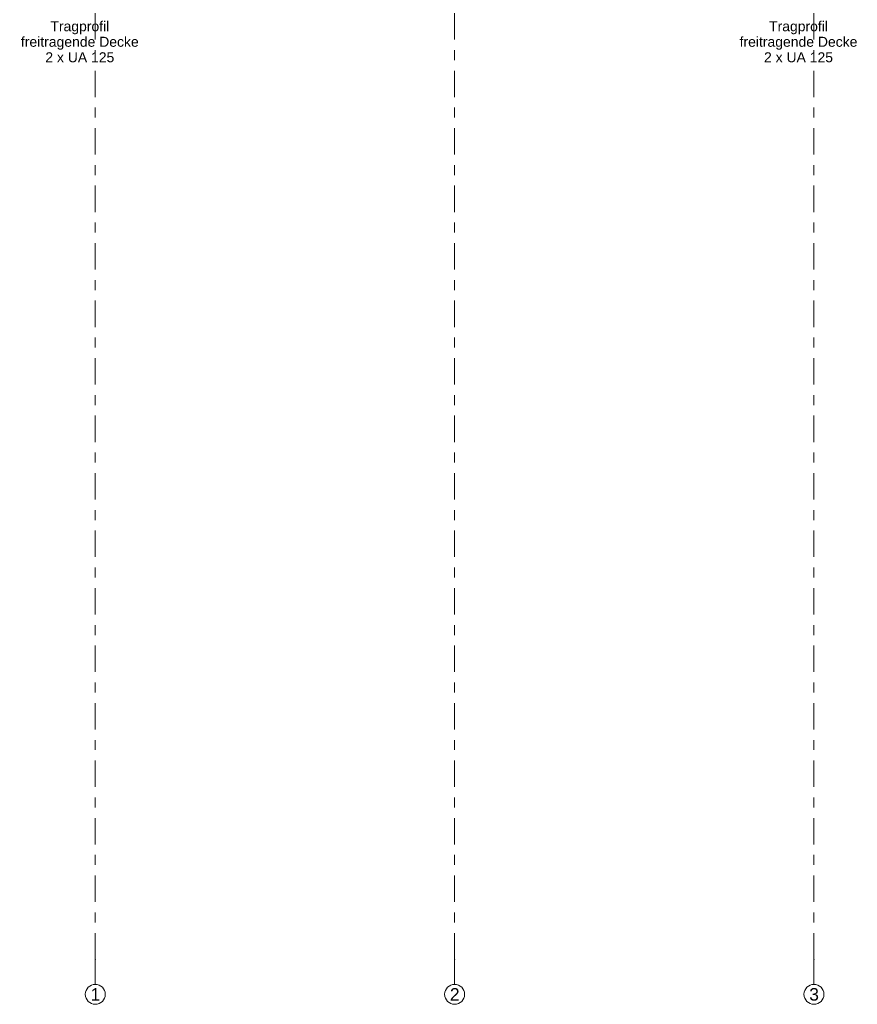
# Model space of a CAD drawing. Header units: metres. Extents: x -3.6 to 65.4, y -11 to 16.8.
# Tile 1 of 178: x -0.2 to 8.2, y -11 to -1.2. Entities that reach past the tile are written whole.
import ezdxf

# ---------------------------------------------------------------- set-up
doc = ezdxf.new("R2010")
doc.units = ezdxf.units.M
doc.header["$MEASUREMENT"] = 0
doc.linetypes.add('Strichlinie doppelt', pattern=[0.546806, 0.264583, -0.105833, 0.070556, -0.105833])
doc.layers.add('451 - Universal.Achsen Raster', color=7, linetype='Continuous')
doc.layers.add('Neubau_154 - Bemaßung_ Beschriftung.Ausbau - Deckenspiegel', color=7, linetype='Continuous')
doc.styles.add('ERSTELLTER_STIL_2', font='txt')

msp = doc.modelspace()

# ---------------------------------------------------------------- linework, layer by layer
at = {"layer": '451 - Universal.Achsen Raster', "color": 160, "linetype": 'Strichlinie doppelt', "lineweight": 9, "true_color": 0x3232ff}
for p, q in [((0.53, -10.585), (0.53, 16.355)), ((4.13, -10.585), (4.13, 16.355)), ((7.73, -10.585), (7.73, 16.355)), ((0.53, -10.585), (0.53, -10.835)), ((4.13, -10.585), (4.13, -10.835)), ((7.73, -10.585), (7.73, -10.835))]:
    msp.add_line(p, q, dxfattribs=at)
at = {"layer": '451 - Universal.Achsen Raster', "color": 160, "linetype": 'Continuous', "lineweight": 9, "true_color": 0x3232ff}
for centre in [(0.53, -10.935), (4.13, -10.935), (7.73, -10.935)]:
    msp.add_circle(centre, 0.1, dxfattribs=at)
at = {"layer": '451 - Universal.Achsen Raster', "color": 160, "linetype": 'Strichlinie doppelt', "lineweight": 9, "true_color": 0x3232ff}
for p in [(0.53, -10.585), (0.53, -10.585), (4.13, -10.585), (4.13, -10.585), (7.73, -10.585), (7.73, -10.585)]:
    msp.add_point(p, dxfattribs=at)

# ---------------------------------------------------------------- texts
at = {"layer": '451 - Universal.Achsen Raster', "color": 160, "lineweight": 9, "true_color": 0x3232ff, "char_height": 0.125, "attachment_point": 1, "style": 'ERSTELLTER_STIL_2'}
for s, insert in [('\\A1;{\\pql;\\pt0;\\fArial|b0|i0|c0|p38;1}', (0.4826, -10.8725)), ('\\A1;{\\pql;\\pt0;\\fArial|b0|i0|c0|p38;2}', (4.0826, -10.8725)), ('\\A1;{\\pql;\\pt0;\\fArial|b0|i0|c0|p38;3}', (7.6826, -10.8725))]:
    msp.add_mtext(s, dxfattribs=dict(at, insert=insert))
at = {"layer": 'Neubau_154 - Bemaßung_ Beschriftung.Ausbau - Deckenspiegel', "color": 1, "linetype": 'Continuous', "lineweight": 13, "char_height": 0.1, "attachment_point": 8, "line_spacing_factor": 0.93208, "style": 'ERSTELLTER_STIL_2'}
for insert in [(0.375, -1.5938), (7.575, -1.5938)]:
    msp.add_mtext('\\A1;{\\pqc;\\fArial|b0|i0|c0|p38;Tragprofil\\P\\pqc;\\fArial|b0|i0|c0|p38;freitragende Decke\\P\\pqc;\\fArial|b0|i0|c0|p38;2 x UA 125}', dxfattribs=dict(at, insert=insert))

doc.saveas('drawing.dxf')
